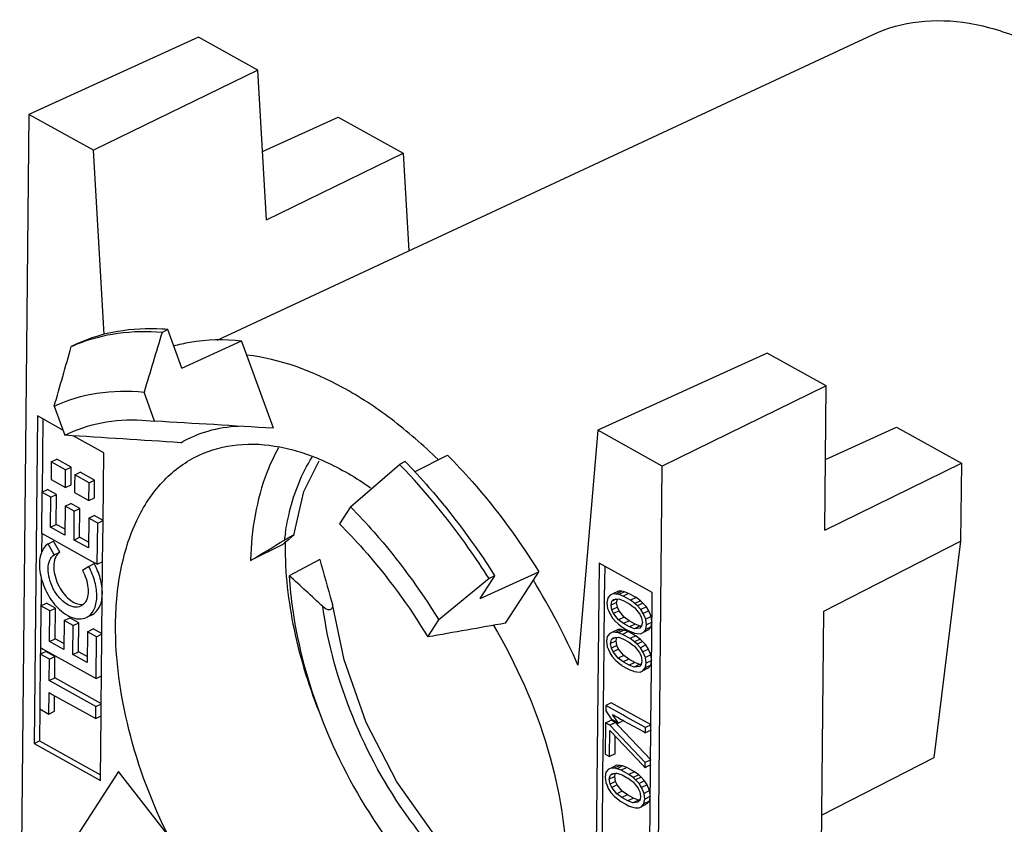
# Model space of a CAD drawing. Header units: millimetres. Extents: x 146 to 697, y 409 to 764.
# Tile 48 of 162: x 555 to 581, y 615 to 635. Entities that reach past the tile are written whole.
import ezdxf

# ---------------------------------------------------------------- set-up
doc = ezdxf.new("R2010")
doc.units = ezdxf.units.MM
doc.header["$LTSCALE"] = 65.395
doc.layers.get('0').update_dxf_attribs({"linetype": 'CONTINUOUS'})
doc.layers.add('SP210_071_00_new_view_4_BL37', color=7, linetype='CONTINUOUS')

# ---------------------------------------------------------------- blocks, each defined once
blk = doc.blocks.new('TC-9820353_3D')
at = {"layer": 'SP210_071_00_new_view_4_BL37', "color": 7, "linetype": 'Continuous'}
for p, q in [((-50.218, -4.969), (-54.628, -6.976)), ((-48.677, -5.825), (-50.218, -4.969)), ((-49.73, -12.847), (-32.662, -4.897)), ((-48.677, -5.825), (-52.949, -7.909)), ((-48.449, -9.722), (-48.677, -5.825)), ((-54.628, -6.976), (-54.869, -30.846)), ((-52.949, -7.909), (-54.628, -6.976)), ((-48.553, -7.944), (-46.581, -7.047)), ((-46.581, -7.047), (-44.889, -7.985)), ((-52.668, -12.698), (-52.949, -7.909)), ((-48.449, -9.722), (-44.889, -7.985)), ((-44.889, -7.985), (-44.741, -10.523)), ((-51.016, -12.571), (-51.164, -12.646)), ((-50.652, -13.573), (-51.016, -12.571)), ((-53.382, -12.94), (-53.526, -13.015)), ((-50.652, -13.573), (-49.096, -12.862)), ((-48.961, -13.236), (-49.096, -12.862)), ((-48.269, -15.138), (-48.961, -13.236)), ((-35.425, -13.181), (-39.829, -15.191)), ((-33.884, -14.036), (-35.425, -13.181)), ((-33.884, -14.036), (-38.149, -16.124)), ((-33.921, -17.786), (-33.884, -14.036)), ((-51.359, -14.955), (-51.633, -14.199)), ((-53.97, -14.564), (-53.695, -15.319)), ((-54.409, -14.815), (-54.495, -23.337)), ((-54.328, -14.86), (-54.409, -14.815)), ((-53.744, -15.184), (-54.328, -14.86)), ((-54.266, -14.894), (-54.285, -16.802)), ((-51.688, -14.926), (-51.359, -14.955)), ((-33.903, -15.95), (-32.058, -15.108)), ((-32.058, -15.108), (-30.367, -16.046)), ((-52.682, -15.773), (-53.475, -15.333)), ((-39.829, -15.191), (-40.343, -21.296)), ((-38.149, -16.124), (-39.829, -15.191)), ((-52.7, -17.536), (-52.682, -15.773)), ((-44.594, -16.271), (-43.737, -15.837)), ((-54.046, -16.013), (-54.05, -16.473)), ((-54.046, -16.013), (-53.901, -15.941)), ((-53.673, -16.22), (-54.046, -16.013)), ((-53.528, -16.148), (-53.901, -15.941)), ((-46.264, -17.179), (-44.985, -16.077)), ((-44.838, -16), (-44.985, -16.077)), ((-38.389, -39.993), (-38.149, -16.124)), ((-33.921, -17.786), (-30.367, -16.046)), ((-30.367, -16.046), (-30.387, -18.075)), ((-53.677, -16.68), (-53.673, -16.22)), ((-53.673, -16.22), (-53.528, -16.148)), ((-53.533, -16.609), (-53.53, -16.349)), ((-53.53, -16.349), (-53.528, -16.148)), ((-53.438, -16.35), (-53.441, -16.609)), ((-53.438, -16.35), (-53.293, -16.279)), ((-53.065, -16.557), (-53.438, -16.35)), ((-52.92, -16.486), (-53.293, -16.279)), ((-54.05, -16.473), (-53.677, -16.68)), ((-53.677, -16.68), (-53.533, -16.609)), ((-53.441, -16.609), (-53.443, -16.81)), ((-53.07, -17.017), (-53.065, -16.557)), ((-53.065, -16.557), (-52.92, -16.486)), ((-52.925, -16.946), (-52.92, -16.486)), ((-54.29, -16.802), (-54.301, -17.867)), ((-54.29, -16.802), (-54.145, -16.731)), ((-54.055, -16.933), (-54.29, -16.802)), ((-53.91, -16.861), (-54.145, -16.731)), ((-54.055, -16.933), (-53.91, -16.861)), ((-53.918, -17.636), (-53.91, -16.861)), ((-53.443, -16.81), (-53.07, -17.017)), ((-54.063, -17.707), (-54.055, -16.933)), ((-53.682, -17.164), (-53.538, -17.093)), ((-53.303, -17.223), (-53.538, -17.093)), ((-53.07, -17.017), (-52.925, -16.946)), ((-53.682, -17.164), (-53.69, -17.914)), ((-53.448, -17.294), (-53.682, -17.164)), ((-53.455, -18.044), (-53.448, -17.294)), ((-53.448, -17.294), (-53.303, -17.223)), ((-53.31, -17.973), (-53.303, -17.223)), ((-53.074, -17.477), (-52.93, -17.406)), ((-52.695, -17.536), (-52.93, -17.406)), ((-46.264, -17.179), (-46.551, -17.623)), ((-54.063, -17.707), (-53.918, -17.636)), ((-53.688, -17.763), (-53.918, -17.636)), ((-53.074, -17.477), (-53.082, -18.251)), ((-52.839, -17.607), (-53.074, -17.477)), ((-52.85, -18.672), (-52.839, -17.607)), ((-52.839, -17.607), (-52.695, -17.536)), ((-52.711, -18.6), (-52.701, -17.609)), ((-52.701, -17.609), (-52.7, -17.536)), ((-54.301, -17.867), (-54.053, -18.004)), ((-54.296, -17.867), (-54.301, -18.383)), ((-53.69, -17.914), (-54.063, -17.707)), ((-54.13, -18.143), (-53.985, -18.071)), ((-53.972, -18.429), (-54.13, -18.143)), ((-54.053, -18.004), (-53.973, -18.049)), ((-53.827, -18.358), (-53.985, -18.071)), ((-53.973, -18.049), (-53.73, -18.183)), ((-53.73, -18.183), (-52.997, -18.59)), ((-53.455, -18.044), (-53.31, -17.973)), ((-53.082, -18.251), (-53.455, -18.044)), ((-53.081, -18.1), (-53.31, -17.973)), ((-48.036, -18.169), (-48.864, -18.58)), ((-33.943, -19.894), (-30.387, -18.075)), ((-30.387, -18.075), (-31.087, -23.71)), ((-53.972, -18.429), (-53.827, -18.358)), ((-53.074, -18.729), (-52.93, -18.657)), ((-52.997, -18.59), (-52.917, -18.635)), ((-52.917, -18.635), (-52.85, -18.672)), ((-52.85, -18.672), (-52.706, -18.6)), ((-52.73, -20.487), (-52.711, -18.673)), ((-52.711, -18.673), (-52.711, -18.6)), ((-47.06, -18.547), (-47.859, -18.971)), ((-39.792, -18.643), (-39.913, -30.574)), ((-39.712, -18.688), (-39.792, -18.643)), ((-38.411, -19.41), (-39.712, -18.688)), ((-53.074, -18.729), (-53.237, -18.837)), ((-42.887, -19.565), (-41.362, -18.869)), ((-42.52, -18.955), (-42.506, -18.977)), ((-41.504, -19.089), (-41.362, -18.869)), ((-39.649, -18.723), (-39.658, -19.551)), ((-54.307, -19.019), (-54.314, -19.68)), ((-42.657, -19.048), (-43.961, -20.119)), ((-42.887, -19.565), (-42.583, -19.096)), ((-42.506, -18.977), (-42.657, -19.048)), ((-42.583, -19.096), (-42.506, -18.977)), ((-42.226, -20.207), (-41.504, -19.089)), ((-39.437, -19.444), (-39.504, -19.476)), ((-39.292, -19.373), (-39.437, -19.444)), ((-39.361, -19.448), (-39.437, -19.444)), ((-39.348, -19.448), (-39.361, -19.448)), ((-39.34, -19.444), (-39.348, -19.448)), ((-39.282, -19.462), (-39.348, -19.448)), ((-39.204, -19.377), (-39.34, -19.444)), ((-39.204, -19.377), (-39.292, -19.373)), ((-39.137, -19.391), (-39.282, -19.462)), ((-39.172, -19.501), (-39.282, -19.462)), ((-39.137, -19.391), (-39.204, -19.377)), ((-39.027, -19.43), (-39.172, -19.501)), ((-39.027, -19.43), (-39.137, -19.391)), ((-38.829, -19.54), (-39.027, -19.43)), ((-38.415, -19.779), (-38.411, -19.41)), ((-54.32, -19.753), (-54.175, -19.682)), ((-54.314, -19.68), (-54.315, -19.753)), ((-53.94, -19.812), (-54.175, -19.682)), ((-46.745, -19.66), (-46.734, -19.71)), ((-39.659, -19.675), (-39.66, -19.823)), ((-39.658, -19.551), (-39.659, -19.675)), ((-39.571, -19.552), (-39.594, -19.676)), ((-39.594, -19.676), (-39.584, -19.751)), ((-39.565, -19.545), (-39.571, -19.552)), ((-39.504, -19.476), (-39.565, -19.545)), ((-39.484, -19.737), (-39.461, -19.636)), ((-39.372, -19.682), (-39.484, -19.737)), ((-39.461, -19.636), (-39.416, -19.592)), ((-39.408, -19.61), (-39.432, -19.622)), ((-39.416, -19.592), (-39.35, -19.584)), ((-39.358, -19.585), (-39.408, -19.61)), ((-39.34, -19.666), (-39.372, -19.682)), ((-39.35, -19.584), (-39.315, -19.579)), ((-39.34, -19.666), (-39.328, -19.613)), ((-39.319, -19.791), (-39.34, -19.666)), ((-39.328, -19.613), (-39.32, -19.58)), ((-39.315, -19.579), (-39.283, -19.575)), ((-39.283, -19.575), (-39.211, -19.603)), ((-39.211, -19.603), (-39.151, -19.626)), ((-38.973, -19.611), (-39.172, -19.501)), ((-39.151, -19.626), (-39.021, -19.698)), ((-39.021, -19.698), (-38.996, -19.712)), ((-38.996, -19.712), (-38.917, -19.769)), ((-38.829, -19.54), (-38.973, -19.611)), ((-38.863, -19.695), (-38.973, -19.611)), ((-38.719, -19.623), (-38.863, -19.695)), ((-38.797, -19.754), (-38.863, -19.695)), ((-38.719, -19.623), (-38.829, -19.54)), ((-38.653, -19.683), (-38.797, -19.754)), ((-38.653, -19.683), (-38.719, -19.623)), ((-38.565, -19.777), (-38.653, -19.683)), ((-54.32, -19.753), (-54.331, -20.841)), ((-54.085, -19.883), (-54.32, -19.753)), ((-54.093, -20.682), (-54.085, -19.883)), ((-54.085, -19.883), (-53.94, -19.812)), ((-53.948, -20.61), (-53.94, -19.812)), ((-39.66, -19.823), (-39.668, -20.547)), ((-39.584, -19.751), (-39.574, -19.824)), ((-39.574, -19.824), (-39.542, -19.897)), ((-39.542, -19.897), (-39.509, -19.974)), ((-39.509, -19.974), (-39.492, -20)), ((-39.463, -19.862), (-39.484, -19.737)), ((-39.319, -19.791), (-39.463, -19.862)), ((-39.42, -19.955), (-39.463, -19.862)), ((-39.275, -19.883), (-39.42, -19.955)), ((-39.289, -20.119), (-39.42, -19.955)), ((-39.275, -19.883), (-39.319, -19.791)), ((-39.144, -20.047), (-39.275, -19.883)), ((-38.917, -19.769), (-38.864, -19.808)), ((-38.864, -19.808), (-38.784, -19.908)), ((-38.71, -19.848), (-38.797, -19.754)), ((-38.784, -19.908), (-38.733, -19.972)), ((-38.733, -19.972), (-38.724, -19.99)), ((-38.565, -19.777), (-38.71, -19.848)), ((-38.644, -19.953), (-38.71, -19.848)), ((-38.5, -19.882), (-38.644, -19.953)), ((-38.579, -20.103), (-38.644, -19.953)), ((-38.5, -19.882), (-38.565, -19.777)), ((-38.435, -20.031), (-38.5, -19.882)), ((-38.417, -20.032), (-38.416, -19.882)), ((-38.416, -19.882), (-38.415, -19.779)), ((-34.122, -37.727), (-33.943, -19.894)), ((-53.712, -20.139), (-53.72, -20.889)), ((-53.712, -20.139), (-53.568, -20.068)), ((-53.477, -20.269), (-53.712, -20.139)), ((-53.333, -20.198), (-53.568, -20.068)), ((-53.477, -20.269), (-53.333, -20.198)), ((-53.34, -20.948), (-53.333, -20.198)), ((-52.987, -19.985), (-53.131, -20.057)), ((-44.248, -20.563), (-43.961, -20.119)), ((-39.492, -20), (-39.443, -20.078)), ((-39.443, -20.078), (-39.356, -20.172)), ((-39.356, -20.172), (-39.345, -20.182)), ((-39.345, -20.182), (-39.29, -20.232)), ((-39.29, -20.232), (-39.214, -20.29)), ((-39.144, -20.047), (-39.289, -20.119)), ((-39.157, -20.215), (-39.289, -20.119)), ((-39.012, -20.143), (-39.157, -20.215)), ((-39.002, -20.3), (-39.157, -20.215)), ((-39.012, -20.143), (-39.144, -20.047)), ((-38.858, -20.229), (-39.012, -20.143)), ((-38.858, -20.229), (-39.002, -20.3)), ((-38.725, -20.28), (-38.858, -20.229)), ((-38.724, -19.99), (-38.69, -20.064)), ((-38.69, -20.064), (-38.68, -20.12)), ((-38.669, -20.19), (-38.681, -20.242)), ((-38.68, -20.12), (-38.669, -20.19)), ((-38.435, -20.031), (-38.579, -20.103)), ((-38.558, -20.251), (-38.579, -20.103)), ((-38.414, -20.18), (-38.558, -20.251)), ((-38.437, -20.303), (-38.419, -20.207)), ((-38.418, -20.146), (-38.435, -20.031)), ((-38.42, -20.252), (-38.419, -20.18)), ((-38.419, -20.18), (-38.418, -20.104)), ((-38.418, -20.104), (-38.417, -20.032)), ((-53.485, -21.019), (-53.477, -20.269)), ((-53.104, -20.428), (-53.112, -21.226)), ((-53.104, -20.428), (-52.959, -20.357)), ((-52.869, -20.558), (-53.104, -20.428)), ((-52.725, -20.487), (-52.959, -20.357)), ((-52.869, -20.558), (-52.725, -20.487)), ((-52.741, -21.575), (-52.73, -20.487)), ((-39.514, -20.472), (-39.575, -20.541)), ((-39.447, -20.44), (-39.514, -20.472)), ((-39.302, -20.369), (-39.447, -20.44)), ((-39.371, -20.444), (-39.447, -20.44)), ((-39.358, -20.444), (-39.371, -20.444)), ((-39.35, -20.44), (-39.358, -20.444)), ((-39.292, -20.458), (-39.358, -20.444)), ((-39.214, -20.373), (-39.35, -20.44)), ((-39.214, -20.373), (-39.302, -20.369)), ((-39.147, -20.387), (-39.292, -20.458)), ((-39.182, -20.497), (-39.292, -20.458)), ((-39.214, -20.29), (-39.18, -20.316)), ((-39.193, -20.377), (-39.214, -20.373)), ((-39.147, -20.387), (-39.193, -20.377)), ((-39.037, -20.426), (-39.182, -20.497)), ((-39.18, -20.316), (-39.104, -20.358)), ((-39.037, -20.426), (-39.147, -20.387)), ((-39.104, -20.358), (-39.051, -20.387)), ((-39.051, -20.387), (-39.024, -20.402)), ((-38.994, -20.449), (-39.037, -20.426)), ((-39.024, -20.402), (-38.981, -20.426)), ((-38.87, -20.351), (-39.002, -20.3)), ((-38.894, -20.505), (-38.994, -20.449)), ((-38.981, -20.426), (-38.905, -20.452)), ((-38.905, -20.452), (-38.871, -20.464)), ((-38.871, -20.464), (-38.805, -20.478)), ((-38.756, -20.295), (-38.87, -20.351)), ((-38.737, -20.334), (-38.87, -20.351)), ((-38.805, -20.478), (-38.716, -20.482)), ((-38.725, -20.28), (-38.756, -20.295)), ((-38.704, -20.302), (-38.737, -20.334)), ((-38.694, -20.276), (-38.725, -20.28)), ((-38.716, -20.482), (-38.649, -20.451)), ((-38.692, -20.291), (-38.704, -20.302)), ((-38.681, -20.242), (-38.692, -20.291)), ((-38.649, -20.451), (-38.582, -20.374)), ((-38.565, -20.409), (-38.62, -20.436)), ((-38.437, -20.303), (-38.582, -20.374)), ((-38.582, -20.374), (-38.58, -20.365)), ((-38.58, -20.365), (-38.558, -20.251)), ((-38.505, -20.38), (-38.565, -20.409)), ((-38.505, -20.38), (-38.437, -20.303)), ((-38.425, -20.775), (-38.421, -20.38)), ((-38.421, -20.38), (-38.42, -20.303)), ((-38.42, -20.303), (-38.42, -20.252)), ((-54.093, -20.682), (-53.948, -20.61)), ((-53.72, -20.889), (-54.093, -20.682)), ((-53.718, -20.738), (-53.948, -20.61)), ((-52.88, -21.646), (-52.869, -20.558)), ((-39.669, -20.671), (-39.67, -20.819)), ((-39.668, -20.547), (-39.669, -20.671)), ((-39.581, -20.548), (-39.605, -20.672)), ((-39.605, -20.672), (-39.594, -20.747)), ((-39.594, -20.747), (-39.584, -20.82)), ((-39.575, -20.541), (-39.581, -20.548)), ((-39.494, -20.733), (-39.471, -20.632)), ((-39.382, -20.678), (-39.494, -20.733)), ((-39.473, -20.858), (-39.494, -20.733)), ((-39.471, -20.632), (-39.426, -20.588)), ((-39.418, -20.606), (-39.442, -20.618)), ((-39.426, -20.588), (-39.36, -20.58)), ((-39.368, -20.581), (-39.418, -20.606)), ((-39.35, -20.662), (-39.382, -20.678)), ((-39.36, -20.58), (-39.325, -20.575)), ((-39.35, -20.662), (-39.338, -20.609)), ((-39.329, -20.787), (-39.35, -20.662)), ((-39.338, -20.609), (-39.33, -20.576)), ((-39.325, -20.575), (-39.293, -20.571)), ((-39.293, -20.571), (-39.221, -20.599)), ((-39.221, -20.599), (-39.161, -20.622)), ((-38.983, -20.607), (-39.182, -20.497)), ((-39.161, -20.622), (-39.032, -20.694)), ((-39.032, -20.694), (-39.006, -20.708)), ((-39.006, -20.708), (-38.927, -20.765)), ((-38.839, -20.536), (-38.983, -20.607)), ((-38.873, -20.691), (-38.983, -20.607)), ((-38.839, -20.536), (-38.894, -20.505)), ((-38.729, -20.619), (-38.873, -20.691)), ((-38.807, -20.75), (-38.873, -20.691)), ((-38.787, -20.575), (-38.839, -20.536)), ((-38.663, -20.679), (-38.807, -20.75)), ((-38.76, -20.596), (-38.787, -20.575)), ((-38.729, -20.619), (-38.76, -20.596)), ((-38.663, -20.679), (-38.729, -20.619)), ((-38.575, -20.773), (-38.663, -20.679)), ((-54.332, -21.01), (-54.264, -20.977)), ((-54.331, -20.841), (-54.26, -20.88)), ((-54.326, -20.841), (-54.327, -20.938)), ((-54.327, -20.938), (-54.327, -21.01)), ((-54.264, -20.977), (-54.188, -20.939)), ((-54.26, -20.88), (-54.18, -20.925)), ((-53.953, -21.07), (-54.188, -20.939)), ((-54.18, -20.925), (-54.025, -21.011)), ((-53.485, -21.019), (-53.34, -20.948)), ((-53.111, -21.075), (-53.34, -20.948)), ((-39.67, -20.819), (-39.686, -22.346)), ((-39.584, -20.82), (-39.552, -20.893)), ((-39.552, -20.893), (-39.519, -20.97)), ((-39.519, -20.97), (-39.502, -20.996)), ((-39.502, -20.996), (-39.453, -21.074)), ((-39.329, -20.787), (-39.473, -20.858)), ((-39.43, -20.951), (-39.473, -20.858)), ((-39.285, -20.879), (-39.43, -20.951)), ((-39.299, -21.115), (-39.43, -20.951)), ((-39.285, -20.879), (-39.329, -20.787)), ((-39.154, -21.043), (-39.285, -20.879)), ((-38.927, -20.765), (-38.874, -20.804)), ((-38.874, -20.804), (-38.794, -20.904)), ((-38.72, -20.844), (-38.807, -20.75)), ((-38.794, -20.904), (-38.743, -20.968)), ((-38.743, -20.968), (-38.734, -20.986)), ((-38.734, -20.986), (-38.7, -21.06)), ((-38.575, -20.773), (-38.72, -20.844)), ((-38.654, -20.949), (-38.72, -20.844)), ((-38.51, -20.878), (-38.654, -20.949)), ((-38.589, -21.099), (-38.654, -20.949)), ((-38.51, -20.878), (-38.575, -20.773)), ((-38.445, -21.028), (-38.51, -20.878)), ((-38.427, -21.028), (-38.426, -20.878)), ((-38.426, -20.878), (-38.425, -20.775)), ((-54.332, -21.01), (-54.347, -22.437)), ((-54.097, -21.141), (-54.332, -21.01)), ((-54.103, -21.697), (-54.097, -21.141)), ((-54.097, -21.141), (-53.953, -21.07)), ((-54.025, -21.011), (-53.945, -21.055)), ((-53.958, -21.626), (-53.953, -21.07)), ((-53.945, -21.055), (-52.88, -21.646)), ((-53.112, -21.226), (-53.485, -21.019)), ((-39.453, -21.074), (-39.366, -21.168)), ((-39.366, -21.168), (-39.355, -21.178)), ((-39.355, -21.178), (-39.3, -21.228)), ((-39.3, -21.228), (-39.224, -21.286)), ((-39.154, -21.043), (-39.299, -21.115)), ((-39.167, -21.211), (-39.299, -21.115)), ((-39.022, -21.139), (-39.167, -21.211)), ((-39.012, -21.296), (-39.167, -21.211)), ((-39.022, -21.139), (-39.154, -21.043)), ((-38.868, -21.225), (-39.022, -21.139)), ((-38.868, -21.225), (-39.012, -21.296)), ((-38.735, -21.276), (-38.868, -21.225)), ((-38.691, -21.238), (-38.702, -21.287)), ((-38.7, -21.06), (-38.69, -21.116)), ((-38.679, -21.186), (-38.691, -21.238)), ((-38.69, -21.116), (-38.679, -21.186)), ((-38.59, -21.361), (-38.568, -21.247)), ((-38.445, -21.028), (-38.589, -21.099)), ((-38.568, -21.247), (-38.589, -21.099)), ((-38.424, -21.176), (-38.568, -21.247)), ((-38.447, -21.299), (-38.429, -21.203)), ((-38.429, -21.142), (-38.445, -21.028)), ((-38.43, -21.248), (-38.429, -21.176)), ((-38.43, -21.299), (-38.43, -21.248)), ((-38.429, -21.176), (-38.428, -21.1)), ((-38.428, -21.1), (-38.427, -21.028)), ((-39.224, -21.286), (-39.19, -21.312)), ((-39.19, -21.312), (-39.061, -21.383)), ((-39.061, -21.383), (-38.991, -21.422)), ((-38.88, -21.347), (-39.012, -21.296)), ((-38.991, -21.422), (-38.915, -21.448)), ((-38.915, -21.448), (-38.881, -21.46)), ((-38.881, -21.46), (-38.815, -21.474)), ((-38.766, -21.291), (-38.88, -21.347)), ((-38.747, -21.33), (-38.88, -21.347)), ((-38.815, -21.474), (-38.726, -21.478)), ((-38.735, -21.276), (-38.766, -21.291)), ((-38.714, -21.298), (-38.747, -21.33)), ((-38.704, -21.272), (-38.735, -21.276)), ((-38.726, -21.478), (-38.659, -21.447)), ((-38.702, -21.287), (-38.714, -21.298)), ((-38.659, -21.447), (-38.592, -21.37)), ((-38.575, -21.405), (-38.63, -21.432)), ((-38.447, -21.299), (-38.592, -21.37)), ((-38.592, -21.37), (-38.59, -21.361)), ((-38.515, -21.376), (-38.575, -21.405)), ((-38.515, -21.376), (-38.447, -21.299)), ((-38.446, -22.851), (-38.431, -21.376)), ((-38.431, -21.376), (-38.43, -21.299)), ((-54.103, -21.697), (-53.958, -21.626)), ((-52.887, -22.372), (-54.103, -21.697)), ((-52.743, -22.3), (-53.958, -21.626)), ((-52.88, -21.646), (-52.736, -21.575)), ((-52.748, -22.3), (-52.741, -21.575)), ((-54.112, -22.568), (-54.106, -22.012)), ((-54.106, -22.012), (-54.026, -22.056)), ((-54.026, -22.056), (-52.891, -22.686)), ((-53.967, -22.497), (-53.963, -22.091)), ((-39.477, -22.276), (-39.621, -22.347)), ((-39.324, -22.36), (-39.477, -22.276)), ((-54.342, -22.437), (-54.35, -23.266)), ((-54.347, -22.437), (-54.112, -22.568)), ((-54.112, -22.568), (-53.967, -22.497)), ((-52.891, -22.686), (-52.887, -22.372)), ((-52.887, -22.372), (-52.743, -22.3)), ((-52.751, -22.615), (-52.748, -22.3)), ((-39.687, -22.482), (-39.69, -22.799)), ((-39.686, -22.346), (-39.687, -22.482)), ((-39.621, -22.347), (-39.623, -22.483)), ((-39.623, -22.483), (-39.476, -22.696)), ((-39.178, -22.593), (-39.621, -22.347)), ((-38.441, -22.851), (-39.324, -22.36)), ((-52.891, -22.686), (-52.746, -22.615)), ((-52.767, -24.223), (-52.751, -22.615)), ((-39.69, -22.799), (-39.699, -23.614)), ((-39.561, -22.768), (-39.626, -22.8)), ((-39.481, -22.728), (-39.561, -22.768)), ((-39.371, -22.789), (-39.481, -22.728)), ((-39.476, -22.696), (-39.47, -22.704)), ((-39.47, -22.704), (-39.438, -22.721)), ((-39.446, -22.581), (-39.366, -22.625)), ((-39.293, -22.802), (-39.446, -22.581)), ((-39.438, -22.721), (-39.358, -22.766)), ((-39.371, -22.789), (-39.417, -22.812)), ((-39.328, -22.835), (-39.371, -22.789)), ((-39.366, -22.625), (-39.3, -22.662)), ((-39.358, -22.766), (-39.293, -22.802)), ((-39.3, -22.662), (-39.236, -22.698)), ((-39.163, -22.738), (-39.293, -22.802)), ((-39.236, -22.698), (-39.163, -22.738)), ((-39.097, -22.638), (-39.178, -22.593)), ((-39.163, -22.738), (-39.155, -22.742)), ((-39.155, -22.742), (-38.643, -23.026)), ((-38.585, -22.922), (-39.097, -22.638)), ((-39.626, -22.8), (-39.634, -23.614)), ((-39.516, -22.861), (-39.626, -22.8)), ((-39.524, -23.676), (-39.517, -22.997)), ((-39.517, -22.997), (-39.484, -23.031)), ((-39.417, -22.812), (-39.516, -22.861)), ((-38.594, -23.827), (-39.516, -22.861)), ((-39.484, -23.031), (-38.663, -23.893)), ((-39.295, -22.87), (-39.328, -22.835)), ((-38.45, -23.756), (-39.295, -22.87)), ((-38.643, -23.026), (-38.587, -23.058)), ((-38.587, -23.058), (-38.585, -22.922)), ((-38.532, -23.031), (-38.587, -23.058)), ((-38.441, -22.851), (-38.585, -22.922)), ((-38.442, -22.986), (-38.532, -23.031)), ((-38.448, -23.059), (-38.447, -22.986)), ((-38.447, -22.986), (-38.446, -22.923)), ((-38.446, -22.923), (-38.446, -22.851)), ((-54.495, -23.337), (-54.35, -23.266)), ((-54.35, -23.266), (-52.766, -24.145)), ((-39.379, -23.604), (-39.375, -23.146)), ((-38.455, -23.756), (-38.448, -23.059)), ((-54.495, -23.337), (-52.768, -24.295)), ((-39.699, -23.614), (-39.703, -24.001)), ((-39.634, -23.614), (-39.524, -23.676)), ((-39.379, -23.604), (-39.524, -23.676)), ((-38.45, -23.756), (-38.594, -23.827)), ((-38.456, -23.829), (-38.455, -23.756)), ((-31.086, -23.708), (-33.996, -25.197)), ((-52.3, -24.065), (-54.064, -26.797)), ((-50.519, -26.339), (-52.3, -24.065)), ((-39.703, -24.079), (-39.705, -24.202)), ((-39.703, -24.001), (-39.703, -24.079)), ((-39.617, -24.079), (-39.64, -24.203)), ((-39.61, -24.072), (-39.617, -24.079)), ((-39.549, -24.003), (-39.61, -24.072)), ((-39.483, -23.972), (-39.549, -24.003)), ((-39.338, -23.901), (-39.483, -23.972)), ((-39.407, -23.975), (-39.483, -23.972)), ((-39.394, -23.975), (-39.407, -23.975)), ((-39.385, -23.971), (-39.394, -23.975)), ((-39.328, -23.989), (-39.394, -23.975)), ((-39.249, -23.904), (-39.385, -23.971)), ((-39.249, -23.904), (-39.338, -23.901)), ((-39.183, -23.918), (-39.328, -23.989)), ((-39.217, -24.028), (-39.328, -23.989)), ((-39.183, -23.918), (-39.249, -23.904)), ((-39.073, -23.957), (-39.217, -24.028)), ((-39.019, -24.138), (-39.217, -24.028)), ((-39.073, -23.957), (-39.183, -23.918)), ((-38.874, -24.067), (-39.073, -23.957)), ((-38.874, -24.067), (-39.019, -24.138)), ((-38.764, -24.151), (-38.874, -24.067)), ((-38.663, -23.893), (-38.596, -23.963)), ((-38.596, -23.963), (-38.594, -23.827)), ((-38.541, -23.936), (-38.596, -23.963)), ((-38.451, -23.892), (-38.541, -23.936)), ((-38.46, -24.306), (-38.457, -23.965)), ((-38.457, -23.965), (-38.456, -23.892)), ((-38.456, -23.892), (-38.456, -23.829)), ((-52.768, -24.295), (-52.767, -24.223)), ((-39.705, -24.202), (-39.706, -24.35)), ((-39.64, -24.203), (-39.63, -24.278)), ((-39.63, -24.278), (-39.619, -24.351)), ((-39.53, -24.264), (-39.507, -24.163)), ((-39.418, -24.209), (-39.53, -24.264)), ((-39.509, -24.39), (-39.53, -24.264)), ((-39.364, -24.318), (-39.509, -24.39)), ((-39.507, -24.163), (-39.462, -24.12)), ((-39.453, -24.137), (-39.478, -24.149)), ((-39.462, -24.12), (-39.396, -24.111)), ((-39.403, -24.112), (-39.453, -24.137)), ((-39.385, -24.193), (-39.418, -24.209)), ((-39.396, -24.111), (-39.36, -24.107)), ((-39.385, -24.193), (-39.373, -24.14)), ((-39.364, -24.318), (-39.385, -24.193)), ((-39.373, -24.14), (-39.366, -24.107)), ((-39.321, -24.411), (-39.364, -24.318)), ((-39.36, -24.107), (-39.329, -24.103)), ((-39.329, -24.103), (-39.256, -24.13)), ((-39.256, -24.13), (-39.196, -24.153)), ((-39.196, -24.153), (-39.067, -24.225)), ((-39.067, -24.225), (-39.042, -24.239)), ((-39.042, -24.239), (-38.963, -24.296)), ((-38.909, -24.222), (-39.019, -24.138)), ((-38.963, -24.296), (-38.91, -24.335)), ((-38.91, -24.335), (-38.83, -24.435)), ((-38.764, -24.151), (-38.909, -24.222)), ((-38.843, -24.281), (-38.909, -24.222)), ((-38.698, -24.21), (-38.843, -24.281)), ((-38.755, -24.375), (-38.843, -24.281)), ((-38.698, -24.21), (-38.764, -24.151)), ((-38.611, -24.304), (-38.755, -24.375)), ((-38.611, -24.304), (-38.698, -24.21)), ((-38.545, -24.409), (-38.611, -24.304)), ((-38.461, -24.41), (-38.46, -24.306)), ((-39.708, -24.499), (-39.723, -26.084)), ((-39.706, -24.35), (-39.708, -24.499)), ((-39.619, -24.351), (-39.588, -24.424)), ((-39.588, -24.424), (-39.554, -24.501)), ((-39.554, -24.501), (-39.538, -24.527)), ((-39.538, -24.527), (-39.489, -24.606)), ((-39.466, -24.482), (-39.509, -24.39)), ((-39.321, -24.411), (-39.466, -24.482)), ((-39.334, -24.646), (-39.466, -24.482)), ((-39.19, -24.575), (-39.334, -24.646)), ((-39.19, -24.575), (-39.321, -24.411)), ((-39.058, -24.671), (-39.19, -24.575)), ((-38.83, -24.435), (-38.779, -24.499)), ((-38.779, -24.499), (-38.77, -24.518)), ((-38.77, -24.518), (-38.735, -24.591)), ((-38.69, -24.48), (-38.755, -24.375)), ((-38.735, -24.591), (-38.726, -24.647)), ((-38.545, -24.409), (-38.69, -24.48)), ((-38.625, -24.63), (-38.69, -24.48)), ((-38.48, -24.559), (-38.625, -24.63)), ((-38.48, -24.559), (-38.545, -24.409)), ((-38.464, -24.673), (-38.48, -24.559)), ((-38.464, -24.632), (-38.463, -24.559)), ((-38.463, -24.559), (-38.461, -24.41)), ((-39.489, -24.606), (-39.401, -24.7)), ((-39.401, -24.7), (-39.391, -24.709)), ((-39.391, -24.709), (-39.335, -24.759)), ((-39.335, -24.759), (-39.259, -24.817)), ((-39.202, -24.742), (-39.334, -24.646)), ((-39.259, -24.817), (-39.225, -24.843)), ((-39.225, -24.843), (-39.096, -24.915)), ((-39.058, -24.671), (-39.202, -24.742)), ((-39.048, -24.828), (-39.202, -24.742)), ((-38.903, -24.756), (-39.058, -24.671)), ((-38.903, -24.756), (-39.048, -24.828)), ((-38.915, -24.878), (-39.048, -24.828)), ((-38.801, -24.822), (-38.915, -24.878)), ((-38.771, -24.807), (-38.903, -24.756)), ((-38.771, -24.807), (-38.801, -24.822)), ((-38.749, -24.829), (-38.782, -24.861)), ((-38.739, -24.803), (-38.771, -24.807)), ((-38.737, -24.818), (-38.749, -24.829)), ((-38.726, -24.77), (-38.737, -24.818)), ((-38.726, -24.647), (-38.714, -24.717)), ((-38.714, -24.717), (-38.726, -24.77)), ((-38.483, -24.83), (-38.627, -24.902)), ((-38.626, -24.893), (-38.604, -24.778)), ((-38.604, -24.778), (-38.625, -24.63)), ((-38.459, -24.707), (-38.604, -24.778)), ((-38.55, -24.907), (-38.483, -24.83)), ((-38.483, -24.83), (-38.465, -24.735)), ((-38.466, -24.831), (-38.465, -24.779)), ((-38.466, -24.908), (-38.466, -24.831)), ((-38.465, -24.779), (-38.464, -24.707)), ((-38.464, -24.707), (-38.464, -24.632)), ((-39.096, -24.915), (-39.027, -24.953)), ((-39.027, -24.953), (-38.951, -24.98)), ((-38.951, -24.98), (-38.917, -24.992)), ((-38.917, -24.992), (-38.85, -25.006)), ((-38.782, -24.861), (-38.915, -24.878)), ((-38.85, -25.006), (-38.762, -25.009)), ((-38.762, -25.009), (-38.695, -24.978)), ((-38.695, -24.978), (-38.627, -24.902)), ((-38.61, -24.937), (-38.666, -24.964)), ((-38.627, -24.902), (-38.626, -24.893)), ((-38.55, -24.907), (-38.61, -24.937)), ((-38.482, -26.492), (-38.466, -24.908))]:
    blk.add_line(p, q, dxfattribs=at)
at = {"layer": 'SP210_071_00_new_view_4_BL37', "color": 9, "linetype": 'Continuous'}
blk.add_line((-47.957, -17.869), (-47.955, -17.853), dxfattribs=at)
at = {"layer": 'SP210_071_00_new_view_4_BL37', "color": 7, "linetype": 'Continuous'}
for points in [[(-47.733, -17.913), (-47.474, -16.782), (-47.073, -15.984)], [(-40.791, -28.121), (-41.859, -27.66), (-43.001, -26.832), (-44.088, -25.703), (-45.058, -24.331), (-45.854, -22.79), (-46.431, -21.163), (-46.734, -19.71)]]:
    blk.add_lwpolyline(points, dxfattribs=at)
for centre, radius, start, end in [((-51.484, -18.273), 5.722, 85.3116, 86.8207), ((-51.756, -17.033), 4.39, 111.6858, 113.7702), ((-92.562, -733.21), 719.437, 86.47029, 86.716778), ((-96.641, -701.56), 687.583, 86.167145, 86.418989), ((-56.904, -27.614), 16.589, 43.9302, 44.0686), ((-38.14, -29.72), 15.21, 129.1604, 129.6444), ((-232.628, 284.637), 354.556, 301.21786, 301.38493), ((-38.27, -29.561), 15.004, 130.3046, 130.6047), ((-38.328, -29.494), 14.916, 129.6442, 130.3032), ((-39.252, -18.221), 8.711, 179.2341, 179.423), ((-39.226, -18.221), 8.737, 179.4231, 179.6191), ((-54.498, -19.523), 1.792, 27.5038, 28.8991), ((-44.917, -18.694), 3.949, 178.0735, 178.3408), ((-9.757, -8.61), 38.604, 194.9167, 196.6335), ((-72.8, -47.075), 37.575, 46.5958, 48.4129), ((-57.243, -28.77), 18.478, 23.8563, 31.5946), ((-52.83, -18.778), 1.468, 222.2325, 223.0173), ((-53.211, -19.277), 0.837, 240.9183, 245.7821), ((61.3, -613.979), 602.729, 99.890276, 100.085475)]:
    blk.add_arc(centre, radius, start, end, dxfattribs=at)
at = {"layer": 'SP210_071_00_new_view_4_BL37', "color": 9, "linetype": 'Continuous'}
blk.add_arc((-41.207, -18.88), 6.825, 171.4864, 172.953, dxfattribs=at)
at = {"layer": 'SP210_071_00_new_view_4_BL37', "color": 7, "linetype": 'Continuous'}
for points, knots in [([(-32.662, -4.897), (-32.291, -4.724), (-31.457, -4.496), (-30.11, -4.556), (-28.704, -4.991), (-27.287, -5.774), (-25.903, -6.875), (-24.134, -8.747), (-22.328, -11.578), (-21.186, -14.735), (-20.78, -17.279), (-20.751, -19.046), (-20.995, -20.647), (-21.507, -22.027), (-22.281, -23.131), (-22.97, -23.653), (-23.333, -23.842)], [0, 0, 0, 0, 0.046154, 0.095468, 0.14997, 0.210518, 0.276951, 0.348377, 0.500004, 0.65163, 0.723054, 0.789488, 0.850033, 0.904535, 0.953846, 1, 1, 1, 1]), ([(-51.166, -12.56), (-51.551, -12.539), (-52.312, -12.575), (-53.044, -12.791), (-53.382, -12.94)], [0, 0, 0, 0, 0.510957, 1, 1, 1, 1]), ([(-51.164, -12.646), (-51.547, -12.615), (-52.304, -12.628), (-53.038, -12.818), (-53.378, -12.953)], [0, 0, 0, 0, 0.511864, 1, 1, 1, 1]), ([(-50.862, -12.995), (-50.724, -12.956), (-50.146, -12.824), (-49.543, -12.814), (-49.096, -12.862)], [0, 0, 0, 0, 0.242411, 1, 1, 1, 1]), ([(-43.983, -15.954), (-44.369, -15.577), (-45.157, -14.891), (-46.759, -13.835), (-48.09, -13.338), (-48.961, -13.236)], [0, 0, 0, 0, 0.281465, 0.542972, 1, 1, 1, 1]), ([(-53.97, -14.564), (-53.619, -14.399), (-52.845, -14.166), (-52.04, -14.157), (-51.633, -14.199)], [0, 0, 0, 0, 0.486755, 1, 1, 1, 1]), ([(-53.695, -15.319), (-53.394, -15.169), (-52.733, -14.948), (-52.039, -14.907), (-51.688, -14.926)], [0, 0, 0, 0, 0.488982, 1, 1, 1, 1]), ([(-50.679, -15.515), (-50.455, -15.384), (-49.966, -15.176), (-49.441, -15.092), (-49.175, -15.079)], [0, 0, 0, 0, 0.493192, 1, 1, 1, 1]), ([(-50.202, -15.839), (-49.89, -15.694), (-49.185, -15.507), (-48.048, -15.581), (-46.865, -15.98), (-46.112, -16.424), (-45.738, -16.688)], [0, 0, 0, 0, 0.217476, 0.451, 0.710588, 1, 1, 1, 1]), ([(-52.374, -20.229), (-52.369, -19.728), (-52.28, -18.777), (-51.863, -17.483), (-51.176, -16.458), (-50.537, -15.995), (-50.202, -15.839)], [0, 0, 0, 0, 0.292235, 0.552438, 0.784477, 1, 1, 1, 1]), ([(-48.136, -15.647), (-48.25, -15.848), (-48.676, -16.764), (-48.839, -17.785), (-48.864, -18.561)], [0, 0, 0, 0, 0.229137, 1, 1, 1, 1]), ([(-43.737, -15.837), (-43.518, -16.058), (-42.64, -16.998), (-41.876, -18.042), (-41.362, -18.869)], [0, 0, 0, 0, 0.242328, 1, 1, 1, 1]), ([(-42.657, -19.048), (-42.828, -18.779), (-43.522, -17.744), (-44.314, -16.773), (-44.957, -16.105)], [0, 0, 0, 0, 0.256094, 1, 1, 1, 1]), ([(-44.838, -16), (-44.626, -16.219), (-43.78, -17.143), (-43.031, -18.155), (-42.52, -18.955)], [0, 0, 0, 0, 0.243199, 1, 1, 1, 1]), ([(-46.264, -17.179), (-46.051, -17.394), (-45.203, -18.307), (-44.461, -19.318), (-43.961, -20.119)], [0, 0, 0, 0, 0.242506, 1, 1, 1, 1]), ([(-46.551, -17.623), (-46.337, -17.836), (-45.482, -18.743), (-44.742, -19.757), (-44.248, -20.563)], [0, 0, 0, 0, 0.2419, 1, 1, 1, 1]), ([(-47.981, -18.043), (-47.956, -18.027), (-47.902, -17.996), (-47.834, -17.958), (-47.785, -17.931), (-47.754, -17.919), (-47.743, -17.912), (-47.733, -17.912), (-47.733, -17.913)], [0, 0, 0, 0, 0.314278, 0.661328, 0.819506, 0.930401, 0.985151, 1, 1, 1, 1]), ([(-47.733, -17.913), (-47.733, -17.914), (-47.736, -17.92), (-47.741, -17.923), (-47.745, -17.927)], [0, 0, 0, 0, 0.13084, 1, 1, 1, 1]), ([(-54.13, -18.143), (-54.223, -18.205), (-54.324, -18.375), (-54.361, -18.629), (-54.346, -18.944), (-54.219, -19.348), (-54.032, -19.638), (-53.917, -19.764)], [0, 0, 0, 0, 0.187342, 0.301778, 0.430008, 0.713472, 1, 1, 1, 1]), ([(-47.963, -18.163), (-47.968, -18.901), (-47.789, -20.439), (-47.327, -21.912), (-47.025, -22.65)], [0, 0, 0, 0, 0.480692, 1, 1, 1, 1]), ([(-53.276, -19.762), (-53.329, -19.788), (-53.466, -19.802), (-53.665, -19.712), (-53.851, -19.543), (-54.005, -19.314), (-54.106, -19.055), (-54.141, -18.8), (-54.106, -18.577), (-54.022, -18.463), (-53.972, -18.429)], [0, 0, 0, 0, 0.093801, 0.206742, 0.342611, 0.493373, 0.64563, 0.785492, 0.903395, 1, 1, 1, 1]), ([(-53.827, -18.358), (-53.872, -18.388), (-53.949, -18.485), (-53.992, -18.677), (-53.977, -18.901), (-53.907, -19.137), (-53.788, -19.361), (-53.6, -19.589), (-53.401, -19.713), (-53.271, -19.719)], [0, 0, 0, 0, 0.093404, 0.204746, 0.336186, 0.481707, 0.631083, 0.773121, 1, 1, 1, 1]), ([(-52.987, -19.985), (-52.907, -19.946), (-52.765, -19.79), (-52.7, -19.462), (-52.744, -19.08), (-52.843, -18.822), (-52.909, -18.696)], [0, 0, 0, 0, 0.188424, 0.418222, 0.695253, 1, 1, 1, 1]), ([(-53.237, -18.837), (-53.161, -18.973), (-53.067, -19.241), (-53.092, -19.541), (-53.156, -19.648)], [0, 0, 0, 0, 0.556662, 1, 1, 1, 1]), ([(-53.131, -20.057), (-53.05, -20.017), (-52.905, -19.854), (-52.843, -19.514), (-52.896, -19.121), (-53.003, -18.857), (-53.074, -18.729)], [0, 0, 0, 0, 0.187697, 0.418098, 0.696107, 1, 1, 1, 1]), ([(-47.859, -18.971), (-47.841, -19.273), (-47.707, -20.527), (-47.37, -21.756), (-47.025, -22.65)], [0, 0, 0, 0, 0.239978, 1, 1, 1, 1]), ([(-53.156, -19.648), (-53.163, -19.66), (-53.195, -19.706), (-53.239, -19.744), (-53.276, -19.762)], [0, 0, 0, 0, 0.263215, 1, 1, 1, 1]), ([(-46.734, -19.71), (-46.73, -19.74), (-46.729, -19.787), (-46.759, -19.841), (-46.801, -19.862), (-46.849, -19.857), (-46.913, -19.832), (-46.955, -19.8), (-46.981, -19.776)], [0, 0, 0, 0, 0.240876, 0.352802, 0.465477, 0.589866, 0.723325, 1, 1, 1, 1]), ([(-53.903, -19.779), (-53.881, -19.803), (-53.795, -19.889), (-53.696, -19.964), (-53.618, -20.008)], [0, 0, 0, 0, 0.265287, 1, 1, 1, 1]), ([(-53.555, -20.04), (-53.484, -20.072), (-53.341, -20.113), (-53.192, -20.086), (-53.131, -20.057)], [0, 0, 0, 0, 0.53428, 1, 1, 1, 1]), ([(-50.979, -25.783), (-51.426, -24.889), (-52.111, -23.078), (-52.383, -21.151), (-52.374, -20.229)], [0, 0, 0, 0, 0.520108, 1, 1, 1, 1]), ([(-42.55, -20.252), (-41.945, -21.266), (-41.015, -23.367), (-40.633, -25.647), (-40.644, -26.74)], [0, 0, 0, 0, 0.519409, 1, 1, 1, 1]), ([(-47.025, -22.65), (-46.644, -23.641), (-45.691, -25.477), (-44.345, -27.058), (-43.597, -27.705)], [0, 0, 0, 0, 0.517829, 1, 1, 1, 1])]:
    blk.add_open_spline(points, degree=3, knots=knots, dxfattribs=at)
for points in [[(-51.164, -12.646), (-51.321, -13.164), (-51.477, -13.681), (-51.633, -14.199)], [(-53.97, -14.564), (-53.822, -14.047), (-53.674, -13.531), (-53.526, -13.015)], [(-53.271, -19.719), (-53.253, -19.72), (-53.235, -19.719), (-53.217, -19.716)]]:
    blk.add_open_spline(points, degree=3, dxfattribs=at)
at = {"layer": 'SP210_071_00_new_view_4_BL37', "color": 9, "linetype": 'Continuous'}
for points, knots in [([(-47.955, -17.853), (-47.926, -17.668), (-47.793, -16.984), (-47.534, -16.318), (-47.26, -15.888)], [0, 0, 0, 0, 0.268494, 1, 1, 1, 1]), ([(-40.826, -28.327), (-41.563, -28.136), (-42.647, -27.514), (-43.883, -26.372), (-45.109, -24.879), (-46.304, -22.695), (-46.848, -20.755), (-46.981, -19.776)], [0, 0, 0, 0, 0.207422, 0.328363, 0.458076, 0.731174, 1, 1, 1, 1])]:
    blk.add_open_spline(points, degree=3, knots=knots, dxfattribs=at)

msp = doc.modelspace()

# ---------------------------------------------------------------- block references
msp.add_blockref('TC-9820353_3D', (610, 640))

doc.saveas('drawing.dxf')
